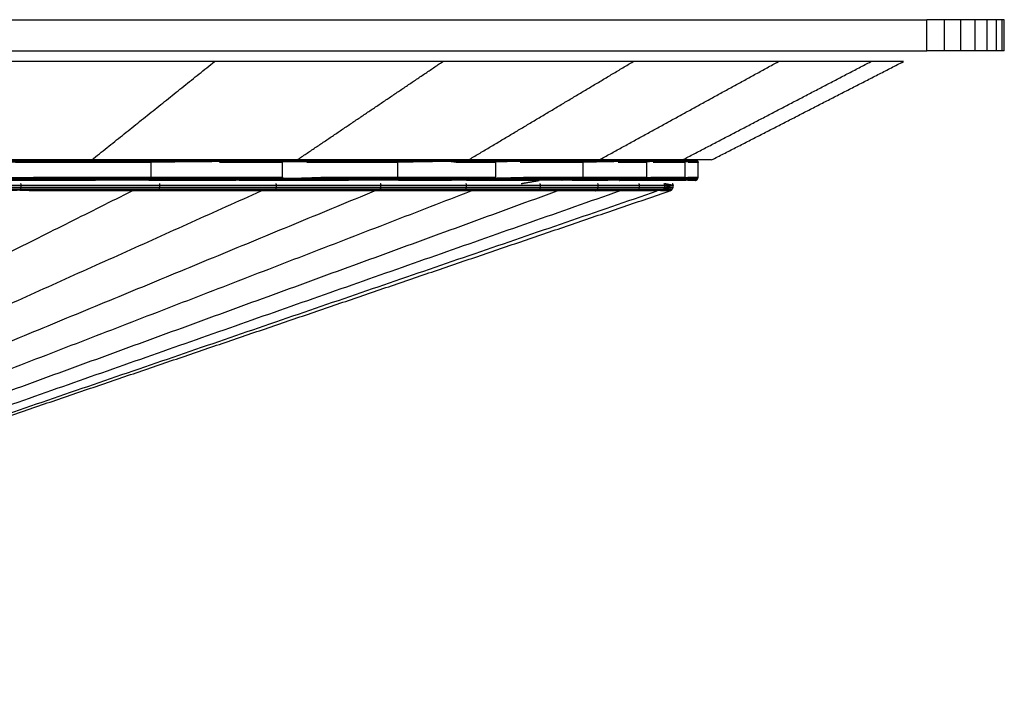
# Model space of a CAD drawing. Header units: millimetres. Extents: x 0 to 78, y 0 to 73.1.
# Tile 20 of 20: x 59 to 78, y 60.1 to 73.1. Entities that reach past the tile are written whole.
import ezdxf

# ---------------------------------------------------------------- set-up
doc = ezdxf.new("R2010")
doc.units = ezdxf.units.MM
doc.header["$MEASUREMENT"] = 0
doc.layers.add('Make2D$visible$lines', color=7, linetype='Continuous', true_color=0x000000)

msp = doc.modelspace()

# ---------------------------------------------------------------- linework, layer by layer
at = {"layer": 'Make2D$visible$lines'}
for points in [[(1.5, 73.106), (39, 73.106), (76.5, 73.106)], [(76.5, 72.506), (76.5, 72.806), (76.5, 73.106)], [(76.844, 73.106), (76.672, 73.106), (76.5, 73.106)], [(77.159, 73.106), (77.002, 73.106), (76.844, 73.106)], [(76.844, 72.506), (76.844, 72.806), (76.844, 73.106)], [(77.438, 73.106), (77.299, 73.106), (77.159, 73.106)], [(77.159, 72.506), (77.159, 72.806), (77.159, 73.106)], [(77.67, 73.106), (77.554, 73.106), (77.438, 73.106)], [(77.438, 72.506), (77.438, 72.806), (77.438, 73.106)], [(77.847, 73.106), (77.759, 73.106), (77.67, 73.106)], [(77.67, 72.506), (77.67, 72.806), (77.67, 73.106)], [(77.96, 73.106), (77.904, 73.106), (77.847, 73.106)], [(77.847, 72.506), (77.847, 72.806), (77.847, 73.106)], [(78, 73.106), (77.98, 73.106), (77.96, 73.106)], [(77.96, 72.506), (77.96, 72.806), (77.96, 73.106)], [(78, 72.506), (78, 72.806), (78, 73.106)], [(1.5, 72.506), (39, 72.506), (76.5, 72.506)], [(76.844, 72.506), (76.672, 72.506), (76.5, 72.506)], [(77.159, 72.506), (77.002, 72.506), (76.844, 72.506)], [(77.438, 72.506), (77.299, 72.506), (77.159, 72.506)], [(77.67, 72.506), (77.554, 72.506), (77.438, 72.506)], [(77.847, 72.506), (77.759, 72.506), (77.67, 72.506)], [(77.96, 72.506), (77.904, 72.506), (77.847, 72.506)], [(78, 72.506), (77.98, 72.506), (77.96, 72.506)], [(62.739, 72.297), (60.241, 72.297), (57.742, 72.297)], [(60.366, 70.397), (61.552, 71.347), (62.739, 72.297)], [(67.149, 72.297), (64.944, 72.297), (62.739, 72.297)], [(64.334, 70.397), (65.742, 71.347), (67.149, 72.297)], [(70.829, 72.297), (68.989, 72.297), (67.149, 72.297)], [(67.646, 70.397), (69.237, 71.347), (70.829, 72.297)], [(70.171, 70.397), (71.902, 71.347), (73.634, 72.297)], [(73.634, 72.297), (72.231, 72.297), (70.829, 72.297)], [(71.78, 70.397), (73.601, 71.347), (75.422, 72.297)], [(72.345, 70.397), (74.197, 71.347), (76.05, 72.297)], [(75.422, 72.297), (74.528, 72.297), (73.634, 72.297)], [(76.05, 72.297), (75.736, 72.297), (75.422, 72.297)], [(60.366, 70.397), (58.117, 70.397), (55.868, 70.397)], [(64.334, 70.397), (62.35, 70.397), (60.366, 70.397)], [(60.733, 70.397), (60.737, 70.392), (60.741, 70.388)], [(63.274, 70.397), (63.279, 70.392), (63.284, 70.388)], [(67.646, 70.397), (65.99, 70.397), (64.334, 70.397)], [(65.442, 70.397), (65.447, 70.392), (65.452, 70.388)], [(67.246, 70.397), (67.252, 70.392), (67.257, 70.388)], [(70.171, 70.397), (68.908, 70.397), (67.646, 70.397)], [(68.71, 70.397), (68.716, 70.392), (68.721, 70.388)], [(69.861, 70.397), (69.866, 70.392), (69.872, 70.388)], [(71.78, 70.397), (70.975, 70.397), (70.171, 70.397)], [(70.73, 70.397), (70.736, 70.392), (70.743, 70.388)], [(71.352, 70.397), (71.359, 70.392), (71.365, 70.388)], [(71.76, 70.397), (71.766, 70.392), (71.773, 70.388)], [(72.345, 70.397), (72.062, 70.397), (71.78, 70.397)], [(72.053, 70.397), (72.059, 70.392), (72.065, 70.388)], [(60.741, 70.388), (59.284, 70.388), (57.827, 70.388)], [(59.055, 70.348), (58.444, 70.359), (57.834, 70.369)], [(60.75, 70.369), (59.292, 70.369), (57.834, 70.369)], [(60.75, 70.369), (59.902, 70.359), (59.055, 70.348)], [(61.01, 70.348), (60.032, 70.348), (59.055, 70.348)], [(60.741, 70.388), (60.745, 70.379), (60.75, 70.369)], [(63.284, 70.388), (62.013, 70.388), (60.741, 70.388)], [(61.01, 70.348), (60.88, 70.359), (60.75, 70.369)], [(63.293, 70.369), (62.021, 70.369), (60.75, 70.369)], [(63.293, 70.369), (62.152, 70.359), (61.01, 70.348)], [(61.515, 70.348), (61.263, 70.348), (61.01, 70.348)], [(61.515, 70.057), (61.515, 70.203), (61.515, 70.348)], [(65.462, 70.369), (64.149, 70.359), (62.836, 70.348)], [(63.293, 70.369), (63.065, 70.359), (62.836, 70.348)], [(64.05, 70.348), (63.443, 70.348), (62.836, 70.348)], [(63.284, 70.388), (63.288, 70.379), (63.293, 70.369)], [(65.452, 70.388), (64.368, 70.388), (63.284, 70.388)], [(65.462, 70.369), (64.378, 70.369), (63.293, 70.369)], [(64.05, 70.057), (64.05, 70.203), (64.05, 70.348)], [(65.462, 70.369), (64.992, 70.359), (64.522, 70.348)], [(66.058, 70.348), (65.29, 70.348), (64.522, 70.348)], [(65.452, 70.388), (65.457, 70.379), (65.462, 70.369)], [(67.257, 70.388), (66.355, 70.388), (65.452, 70.388)], [(66.058, 70.348), (65.76, 70.359), (65.462, 70.369)], [(67.268, 70.369), (66.365, 70.369), (65.462, 70.369)], [(67.268, 70.369), (66.663, 70.359), (66.058, 70.348)], [(66.279, 70.348), (66.169, 70.348), (66.058, 70.348)], [(66.279, 70.057), (66.279, 70.203), (66.279, 70.348)], [(67.257, 70.388), (67.263, 70.379), (67.268, 70.369)], [(68.721, 70.388), (67.989, 70.388), (67.257, 70.388)], [(67.436, 70.348), (67.352, 70.359), (67.268, 70.369)], [(68.733, 70.369), (68, 70.369), (67.268, 70.369)], [(68.733, 70.369), (68.084, 70.359), (67.436, 70.348)], [(68.175, 70.348), (67.806, 70.348), (67.436, 70.348)], [(68.175, 70.057), (68.175, 70.203), (68.175, 70.348)], [(68.733, 70.369), (68.69, 70.359), (68.647, 70.348)], [(69.884, 70.369), (69.265, 70.359), (68.647, 70.348)], [(69.683, 70.348), (69.165, 70.348), (68.647, 70.348)], [(68.721, 70.388), (68.727, 70.379), (68.733, 70.369)], [(69.872, 70.388), (69.297, 70.388), (68.721, 70.388)], [(69.884, 70.369), (69.309, 70.369), (68.733, 70.369)], [(70.755, 70.369), (70.219, 70.359), (69.683, 70.348)], [(69.884, 70.369), (69.784, 70.359), (69.683, 70.348)], [(69.865, 70.348), (69.774, 70.348), (69.683, 70.348)], [(69.865, 70.057), (69.865, 70.203), (69.865, 70.348)], [(69.872, 70.388), (69.878, 70.379), (69.884, 70.369)], [(70.743, 70.388), (70.307, 70.388), (69.872, 70.388)], [(70.755, 70.369), (70.319, 70.369), (69.884, 70.369)], [(70.755, 70.369), (70.647, 70.359), (70.54, 70.348)], [(71.377, 70.369), (70.959, 70.359), (70.54, 70.348)], [(71.09, 70.348), (70.815, 70.348), (70.54, 70.348)], [(70.743, 70.388), (70.749, 70.379), (70.755, 70.369)], [(71.365, 70.388), (71.054, 70.388), (70.743, 70.388)], [(71.377, 70.369), (71.066, 70.369), (70.755, 70.369)], [(71.09, 70.057), (71.09, 70.203), (71.09, 70.348)], [(71.785, 70.369), (71.498, 70.359), (71.212, 70.348)], [(71.377, 70.369), (71.294, 70.359), (71.212, 70.348)], [(71.694, 70.348), (71.453, 70.348), (71.212, 70.348)], [(71.365, 70.388), (71.371, 70.379), (71.377, 70.369)], [(71.773, 70.388), (71.569, 70.388), (71.365, 70.388)], [(71.785, 70.369), (71.581, 70.369), (71.377, 70.369)], [(71.785, 70.369), (71.74, 70.359), (71.694, 70.348)], [(71.833, 70.348), (71.763, 70.348), (71.694, 70.348)], [(72.065, 70.388), (71.919, 70.388), (71.773, 70.388)], [(71.773, 70.388), (71.779, 70.379), (71.785, 70.369)], [(72.077, 70.37), (71.931, 70.369), (71.785, 70.369)], [(71.985, 70.348), (71.885, 70.359), (71.785, 70.369)], [(71.833, 70.057), (71.833, 70.203), (71.833, 70.348)], [(71.985, 70.348), (71.937, 70.348), (71.889, 70.348)], [(72.077, 70.37), (72.031, 70.359), (71.985, 70.348)], [(72.082, 70.348), (72.033, 70.348), (71.985, 70.348)], [(72.065, 70.388), (72.071, 70.379), (72.077, 70.37)], [(72.077, 70.37), (72.08, 70.359), (72.082, 70.348)], [(72.082, 70.057), (72.082, 70.203), (72.082, 70.348)], [(59.287, 70.02), (57.917, 70.02), (56.546, 70.02)], [(59.626, 70.057), (58.089, 70.047), (56.552, 70.038)], [(59.293, 70.038), (57.923, 70.038), (56.552, 70.038)], [(59.277, 70.007), (59.282, 70.014), (59.287, 70.02)], [(59.287, 70.02), (59.29, 70.029), (59.293, 70.038)], [(62.008, 70.02), (60.647, 70.02), (59.287, 70.02)], [(61.501, 70.057), (60.397, 70.047), (59.293, 70.038)], [(59.626, 70.057), (59.46, 70.047), (59.293, 70.038)], [(62.015, 70.038), (60.654, 70.038), (59.293, 70.038)], [(61.501, 70.057), (60.564, 70.057), (59.626, 70.057)], [(62.015, 70.038), (61.758, 70.047), (61.501, 70.057)], [(63.251, 70.057), (62.383, 70.057), (61.515, 70.057)], [(61.997, 70.007), (62.002, 70.014), (62.008, 70.02)], [(62.008, 70.02), (62.011, 70.029), (62.015, 70.038)], [(64.291, 70.02), (63.15, 70.02), (62.008, 70.02)], [(63.251, 70.057), (62.633, 70.047), (62.015, 70.038)], [(64.299, 70.038), (63.157, 70.038), (62.015, 70.038)], [(64.05, 70.057), (63.65, 70.057), (63.251, 70.057)], [(64.299, 70.038), (63.775, 70.047), (63.251, 70.057)], [(64.279, 70.007), (64.285, 70.014), (64.291, 70.02)], [(64.291, 70.02), (64.295, 70.029), (64.299, 70.038)], [(66.34, 70.02), (65.316, 70.02), (64.291, 70.02)], [(64.864, 70.057), (64.582, 70.047), (64.299, 70.038)], [(66.279, 70.056), (65.289, 70.047), (64.299, 70.038)], [(66.349, 70.038), (65.324, 70.038), (64.299, 70.038)], [(66.333, 70.057), (65.599, 70.057), (64.864, 70.057)], [(66.327, 70.007), (66.334, 70.014), (66.34, 70.02)], [(66.349, 70.038), (66.341, 70.047), (66.333, 70.057)], [(67.65, 70.057), (66.991, 70.057), (66.333, 70.057)], [(66.34, 70.02), (66.345, 70.029), (66.349, 70.038)], [(68.019, 70.02), (67.18, 70.02), (66.34, 70.02)], [(67.65, 70.057), (66.999, 70.047), (66.349, 70.038)], [(68.015, 70.038), (67.182, 70.038), (66.349, 70.038)], [(68.028, 70.038), (67.839, 70.047), (67.65, 70.057)], [(68.175, 70.057), (67.912, 70.057), (67.65, 70.057)], [(68.005, 70.007), (68.012, 70.014), (68.019, 70.02)], [(68.019, 70.02), (68.023, 70.029), (68.028, 70.038)], [(69.468, 70.02), (68.743, 70.02), (68.019, 70.02)], [(68.806, 70.057), (68.417, 70.047), (68.028, 70.038)], [(69.477, 70.038), (68.752, 70.038), (68.028, 70.038)], [(69.795, 70.057), (69.3, 70.057), (68.806, 70.057)], [(69.477, 70.038), (69.141, 70.047), (68.806, 70.057)], [(69.453, 70.007), (69.46, 70.014), (69.468, 70.02)], [(69.468, 70.02), (69.472, 70.029), (69.477, 70.038)], [(70.6, 70.02), (70.034, 70.02), (69.468, 70.02)], [(70.612, 70.057), (70.044, 70.047), (69.477, 70.038)], [(69.795, 70.057), (69.636, 70.047), (69.477, 70.038)], [(70.61, 70.038), (70.043, 70.038), (69.477, 70.038)], [(69.865, 70.057), (69.83, 70.057), (69.795, 70.057)], [(69.962, 70.057), (69.913, 70.057), (69.865, 70.057)], [(70.612, 70.057), (70.287, 70.057), (69.962, 70.057)], [(70.585, 70.007), (70.592, 70.014), (70.6, 70.02)], [(70.6, 70.02), (70.605, 70.029), (70.61, 70.038)], [(71.409, 70.02), (71.004, 70.02), (70.6, 70.02)], [(71.252, 70.057), (70.931, 70.047), (70.61, 70.038)], [(70.61, 70.038), (70.611, 70.047), (70.612, 70.057)], [(71.411, 70.038), (71.01, 70.038), (70.61, 70.038)], [(71.09, 70.057), (70.851, 70.057), (70.612, 70.057)], [(71.712, 70.057), (71.482, 70.057), (71.252, 70.057)], [(71.419, 70.038), (71.336, 70.047), (71.252, 70.057)], [(71.393, 70.007), (71.401, 70.014), (71.409, 70.02)], [(71.409, 70.02), (71.414, 70.029), (71.419, 70.038)], [(71.903, 70.02), (71.656, 70.02), (71.409, 70.02)], [(71.989, 70.057), (71.704, 70.047), (71.419, 70.038)], [(71.712, 70.057), (71.566, 70.047), (71.419, 70.038)], [(71.913, 70.038), (71.666, 70.038), (71.419, 70.038)], [(71.833, 70.057), (71.773, 70.057), (71.712, 70.057)], [(71.989, 70.057), (71.938, 70.057), (71.887, 70.057)], [(71.887, 70.007), (71.895, 70.014), (71.903, 70.02)], [(71.903, 70.02), (71.908, 70.029), (71.913, 70.038)], [(72.059, 70.011), (71.981, 70.016), (71.903, 70.02)], [(71.989, 70.057), (71.951, 70.047), (71.913, 70.038)], [(72.076, 70.031), (71.994, 70.035), (71.913, 70.038)], [(72.059, 70.011), (71.986, 70.025), (71.913, 70.038)], [(72.082, 70.057), (72.035, 70.057), (71.989, 70.057)], [(72.076, 70.031), (72.032, 70.044), (71.989, 70.057)], [(72.059, 70.011), (72.067, 70.021), (72.076, 70.031)], [(72.076, 70.031), (72.079, 70.044), (72.082, 70.057)], [(58.99, 69.832), (57.64, 69.832), (56.29, 69.832)], [(59, 69.864), (57.649, 69.864), (56.298, 69.864)], [(59.001, 69.904), (57.65, 69.904), (56.299, 69.904)], [(59.273, 70.007), (57.905, 70.007), (56.538, 70.007)], [(59.277, 70.007), (58.443, 70.004), (57.609, 70.001)], [(59.596, 70.001), (58.603, 70.001), (57.609, 70.001)], [(58.977, 69.81), (58.983, 69.821), (58.99, 69.832)], [(58.99, 69.832), (58.995, 69.848), (59, 69.864)], [(61.671, 69.832), (60.331, 69.832), (58.99, 69.832)], [(58.992, 69.94), (58.997, 69.922), (59.001, 69.904)], [(59, 69.864), (59, 69.884), (59.001, 69.904)], [(61.682, 69.864), (60.341, 69.864), (59, 69.864)], [(61.683, 69.904), (60.342, 69.904), (59.001, 69.904)], [(59.596, 70.001), (59.437, 70.004), (59.277, 70.007)], [(61.814, 70.007), (60.545, 70.007), (59.277, 70.007)], [(61.997, 70.007), (60.797, 70.004), (59.596, 70.001)], [(60.351, 70.001), (59.974, 70.001), (59.596, 70.001)], [(60.437, 70.001), (60.394, 70.001), (60.351, 70.001)], [(61.997, 70.007), (61.733, 70.004), (61.469, 70.001)], [(62.835, 70.001), (62.152, 70.001), (61.469, 70.001)], [(61.656, 69.81), (61.663, 69.821), (61.671, 69.832)], [(61.671, 69.832), (61.677, 69.848), (61.682, 69.864)], [(63.921, 69.832), (62.796, 69.832), (61.671, 69.832)], [(61.673, 69.94), (61.678, 69.922), (61.683, 69.904)], [(61.682, 69.864), (61.683, 69.884), (61.683, 69.904)], [(63.933, 69.864), (62.808, 69.864), (61.682, 69.864)], [(63.935, 69.904), (62.809, 69.904), (61.683, 69.904)], [(63.148, 70.001), (62.572, 70.004), (61.997, 70.007)], [(64.119, 70.007), (63.058, 70.007), (61.997, 70.007)], [(63.02, 70.001), (62.928, 70.001), (62.835, 70.001)], [(63.148, 70.001), (63.084, 70.001), (63.02, 70.001)], [(64.279, 70.007), (63.747, 70.004), (63.216, 70.001)], [(64.827, 70.001), (64.021, 70.001), (63.216, 70.001)], [(63.904, 69.81), (63.913, 69.821), (63.921, 69.832)], [(63.921, 69.832), (63.927, 69.848), (63.933, 69.864)], [(65.941, 69.832), (64.931, 69.832), (63.921, 69.832)], [(63.924, 69.94), (63.929, 69.922), (63.935, 69.904)], [(63.933, 69.864), (63.934, 69.884), (63.935, 69.904)], [(65.953, 69.864), (64.943, 69.864), (63.933, 69.864)], [(65.955, 69.904), (64.945, 69.904), (63.935, 69.904)], [(64.827, 70.001), (64.553, 70.004), (64.279, 70.007)], [(66.327, 70.007), (65.303, 70.007), (64.279, 70.007)], [(66.327, 70.007), (65.577, 70.004), (64.827, 70.001)], [(65.273, 70.001), (65.05, 70.001), (64.827, 70.001)], [(65.323, 70.001), (65.298, 70.001), (65.273, 70.001)], [(65.922, 69.81), (65.931, 69.821), (65.941, 69.832)], [(65.941, 69.832), (65.947, 69.848), (65.953, 69.864)], [(67.594, 69.832), (66.767, 69.832), (65.941, 69.832)], [(65.943, 69.94), (65.949, 69.922), (65.955, 69.904)], [(65.953, 69.864), (65.954, 69.884), (65.955, 69.904)], [(67.608, 69.864), (66.781, 69.864), (65.953, 69.864)], [(67.609, 69.904), (66.782, 69.904), (65.955, 69.904)], [(67.993, 70.007), (67.143, 70.004), (66.294, 70.001)], [(66.326, 70.007), (66.31, 70.004), (66.294, 70.001)], [(67.267, 70.001), (66.781, 70.001), (66.294, 70.001)], [(67.993, 70.007), (67.16, 70.007), (66.327, 70.007)], [(67.32, 70.001), (67.294, 70.001), (67.267, 70.001)], [(67.574, 69.81), (67.584, 69.821), (67.594, 69.832)], [(67.594, 69.832), (67.601, 69.848), (67.608, 69.864)], [(69.022, 69.832), (68.308, 69.832), (67.594, 69.832)], [(67.597, 69.94), (67.603, 69.922), (67.609, 69.904)], [(68.005, 70.007), (67.807, 70.004), (67.608, 70.001)], [(68.763, 70.001), (68.186, 70.001), (67.608, 70.001)], [(67.608, 69.864), (67.609, 69.884), (67.609, 69.904)], [(69.036, 69.864), (68.322, 69.864), (67.608, 69.864)], [(69.038, 69.904), (68.324, 69.904), (67.609, 69.904)], [(68.763, 70.001), (68.384, 70.004), (68.005, 70.007)], [(69.385, 70.007), (68.695, 70.007), (68.005, 70.007)], [(68.667, 69.94), (68.838, 69.971), (69.009, 70.001)], [(68.851, 70.001), (68.807, 70.001), (68.763, 70.001)], [(69.453, 70.007), (69.152, 70.005), (68.851, 70.002)], [(69.009, 70.001), (69.002, 70.001), (68.994, 70.001)], [(69.001, 69.81), (69.012, 69.821), (69.022, 69.832)], [(69.022, 69.832), (69.029, 69.848), (69.036, 69.864)], [(70.138, 69.832), (69.58, 69.832), (69.022, 69.832)], [(69.025, 69.94), (69.031, 69.922), (69.038, 69.904)], [(69.036, 69.864), (69.037, 69.884), (69.038, 69.904)], [(70.153, 69.864), (69.594, 69.864), (69.036, 69.864)], [(70.154, 69.904), (69.596, 69.904), (69.038, 69.904)], [(69.751, 70.001), (69.602, 70.004), (69.453, 70.007)], [(70.548, 70.007), (70, 70.007), (69.453, 70.007)], [(70.585, 70.007), (70.168, 70.004), (69.751, 70.001)], [(70.321, 70.001), (70.036, 70.001), (69.751, 70.001)], [(70.116, 69.81), (70.127, 69.821), (70.138, 69.832)], [(70.138, 69.832), (70.145, 69.848), (70.153, 69.864)], [(70.935, 69.832), (70.536, 69.832), (70.138, 69.832)], [(70.141, 69.94), (70.148, 69.922), (70.154, 69.904)], [(70.153, 69.864), (70.153, 69.884), (70.154, 69.904)], [(70.95, 69.864), (70.551, 69.864), (70.153, 69.864)], [(70.952, 69.904), (70.553, 69.904), (70.154, 69.904)], [(70.339, 70.001), (70.33, 70.001), (70.321, 70.001)], [(71.385, 70.007), (70.976, 70.004), (70.567, 70.001)], [(70.567, 70.001), (70.576, 70.004), (70.585, 70.007)], [(71.206, 70.001), (70.886, 70.001), (70.567, 70.001)], [(71.385, 70.007), (70.985, 70.007), (70.585, 70.007)], [(70.913, 69.81), (70.924, 69.821), (70.935, 69.832)], [(70.935, 69.832), (70.942, 69.848), (70.95, 69.864)], [(71.421, 69.832), (71.178, 69.832), (70.935, 69.832)], [(70.938, 69.94), (70.945, 69.922), (70.952, 69.904)], [(70.95, 69.864), (70.951, 69.884), (70.952, 69.904)], [(71.437, 69.864), (71.194, 69.864), (70.95, 69.864)], [(71.439, 69.904), (71.195, 69.904), (70.952, 69.904)], [(71.393, 70.007), (71.3, 70.004), (71.206, 70.001)], [(71.277, 70.001), (71.241, 70.001), (71.206, 70.001)], [(71.363, 70.001), (71.32, 70.001), (71.277, 70.001)], [(71.665, 70.001), (71.514, 70.001), (71.363, 70.001)], [(71.665, 70.001), (71.529, 70.004), (71.393, 70.007)], [(71.887, 70.007), (71.64, 70.007), (71.393, 70.007)], [(71.399, 69.81), (71.41, 69.821), (71.421, 69.832)], [(71.421, 69.832), (71.429, 69.848), (71.437, 69.864)], [(71.576, 69.822), (71.499, 69.827), (71.421, 69.832)], [(71.424, 69.94), (71.432, 69.922), (71.439, 69.904)], [(71.437, 69.864), (71.438, 69.884), (71.439, 69.904)], [(71.599, 69.86), (71.518, 69.862), (71.437, 69.864)], [(71.576, 69.822), (71.507, 69.843), (71.437, 69.864)], [(71.602, 69.904), (71.52, 69.92), (71.439, 69.937)], [(71.599, 69.86), (71.519, 69.882), (71.439, 69.904)], [(71.602, 69.904), (71.52, 69.904), (71.439, 69.904)], [(71.576, 69.822), (71.588, 69.841), (71.599, 69.86)], [(71.585, 69.944), (71.593, 69.924), (71.602, 69.904)], [(71.599, 69.86), (71.6, 69.882), (71.602, 69.904)], [(71.887, 70.007), (71.776, 70.004), (71.665, 70.001)], [(71.844, 70.001), (71.755, 70.001), (71.665, 70.001)], [(71.942, 70.001), (71.914, 70.004), (71.887, 70.007)], [(72.059, 70.011), (71.974, 70.009), (71.889, 70.007)], [(71.942, 70.001), (71.916, 70.001), (71.89, 70.001)], [(72.059, 70.011), (72, 70.006), (71.942, 70.001)], [(72.034, 70.001), (71.988, 70.001), (71.942, 70.001)], [(72.034, 70.001), (72.046, 70.006), (72.059, 70.011)], [(41.826, 60.131), (51.486, 64.965), (61.146, 69.799)], [(42.144, 60.131), (52.892, 64.965), (63.639, 69.799)], [(42.424, 60.131), (54.128, 64.965), (65.831, 69.799)], [(42.662, 60.131), (55.18, 64.965), (67.697, 69.799)], [(42.874, 60.131), (56.117, 64.965), (69.359, 69.799)], [(43.028, 60.131), (56.796, 64.965), (70.564, 69.799)], [(43.121, 60.131), (57.208, 64.965), (71.294, 69.799)], [(58.977, 69.81), (58.153, 69.804), (57.33, 69.799)], [(57.346, 64.965), (64.442, 67.382), (71.539, 69.799)], [(59.288, 69.799), (59.132, 69.804), (58.977, 69.81)], [(61.656, 69.81), (60.316, 69.81), (58.977, 69.81)], [(61.606, 69.81), (60.447, 69.804), (59.288, 69.799)], [(61.132, 69.799), (60.21, 69.799), (59.288, 69.799)], [(61.656, 69.81), (61.394, 69.804), (61.132, 69.799)], [(61.146, 69.799), (61.139, 69.799), (61.132, 69.799)], [(61.163, 69.799), (61.155, 69.799), (61.146, 69.799)], [(62.853, 69.799), (62.008, 69.799), (61.163, 69.799)], [(62.853, 69.799), (62.254, 69.804), (61.656, 69.81)], [(63.904, 69.81), (62.78, 69.81), (61.656, 69.81)], [(63.904, 69.81), (63.379, 69.804), (62.853, 69.799)], [(63.639, 69.799), (63.246, 69.799), (62.853, 69.799)], [(63.897, 69.799), (63.768, 69.799), (63.639, 69.799)], [(64.44, 69.799), (64.169, 69.799), (63.897, 69.799)], [(64.44, 69.799), (64.172, 69.804), (63.904, 69.81)], [(65.922, 69.81), (64.924, 69.81), (63.925, 69.81)], [(65.922, 69.81), (65.181, 69.804), (64.44, 69.799)], [(65.885, 69.799), (65.163, 69.799), (64.44, 69.799)], [(67.563, 69.81), (66.724, 69.804), (65.885, 69.799)], [(65.92, 69.81), (65.903, 69.804), (65.885, 69.799)], [(67.18, 69.799), (66.532, 69.799), (65.885, 69.799)], [(67.563, 69.81), (66.742, 69.81), (65.922, 69.81)], [(67.574, 69.81), (67.377, 69.804), (67.18, 69.799)], [(67.697, 69.799), (67.438, 69.799), (67.18, 69.799)], [(68.317, 69.799), (67.946, 69.804), (67.574, 69.81)], [(69, 69.81), (68.287, 69.81), (67.574, 69.81)], [(67.863, 69.799), (67.78, 69.799), (67.697, 69.799)], [(68.289, 69.799), (68.076, 69.799), (67.863, 69.799)], [(69, 69.81), (68.659, 69.804), (68.317, 69.799)], [(69.29, 69.799), (68.803, 69.799), (68.317, 69.799)], [(69.29, 69.799), (69.146, 69.804), (69.001, 69.81)], [(70.116, 69.81), (69.559, 69.81), (69.001, 69.81)], [(70.116, 69.81), (69.703, 69.804), (69.29, 69.799)], [(69.359, 69.799), (69.324, 69.799), (69.29, 69.799)], [(69.406, 69.799), (69.382, 69.799), (69.359, 69.799)], [(70.093, 69.799), (69.75, 69.799), (69.406, 69.799)], [(70.905, 69.81), (70.499, 69.804), (70.093, 69.799)], [(70.093, 69.799), (70.104, 69.804), (70.115, 69.81)], [(70.564, 69.799), (70.329, 69.799), (70.093, 69.799)], [(70.905, 69.81), (70.511, 69.81), (70.116, 69.81)], [(70.59, 69.799), (70.577, 69.799), (70.564, 69.799)], [(70.723, 69.799), (70.657, 69.799), (70.59, 69.799)], [(70.913, 69.81), (70.818, 69.804), (70.723, 69.799)], [(71.176, 69.799), (70.949, 69.799), (70.723, 69.799)], [(71.176, 69.799), (71.044, 69.804), (70.913, 69.81)], [(71.399, 69.81), (71.156, 69.81), (70.913, 69.81)], [(71.399, 69.81), (71.287, 69.804), (71.176, 69.799)], [(71.294, 69.799), (71.235, 69.799), (71.176, 69.799)], [(71.448, 69.799), (71.401, 69.799), (71.354, 69.799)], [(71.448, 69.799), (71.424, 69.804), (71.399, 69.81)], [(71.576, 69.822), (71.489, 69.816), (71.401, 69.81)], [(71.539, 69.799), (71.47, 69.804), (71.401, 69.81)], [(71.539, 69.799), (71.494, 69.799), (71.448, 69.799)], [(71.539, 69.799), (71.558, 69.81), (71.576, 69.822)]]:
    msp.add_open_spline(points, degree=2, dxfattribs=at)

doc.saveas('drawing.dxf')
